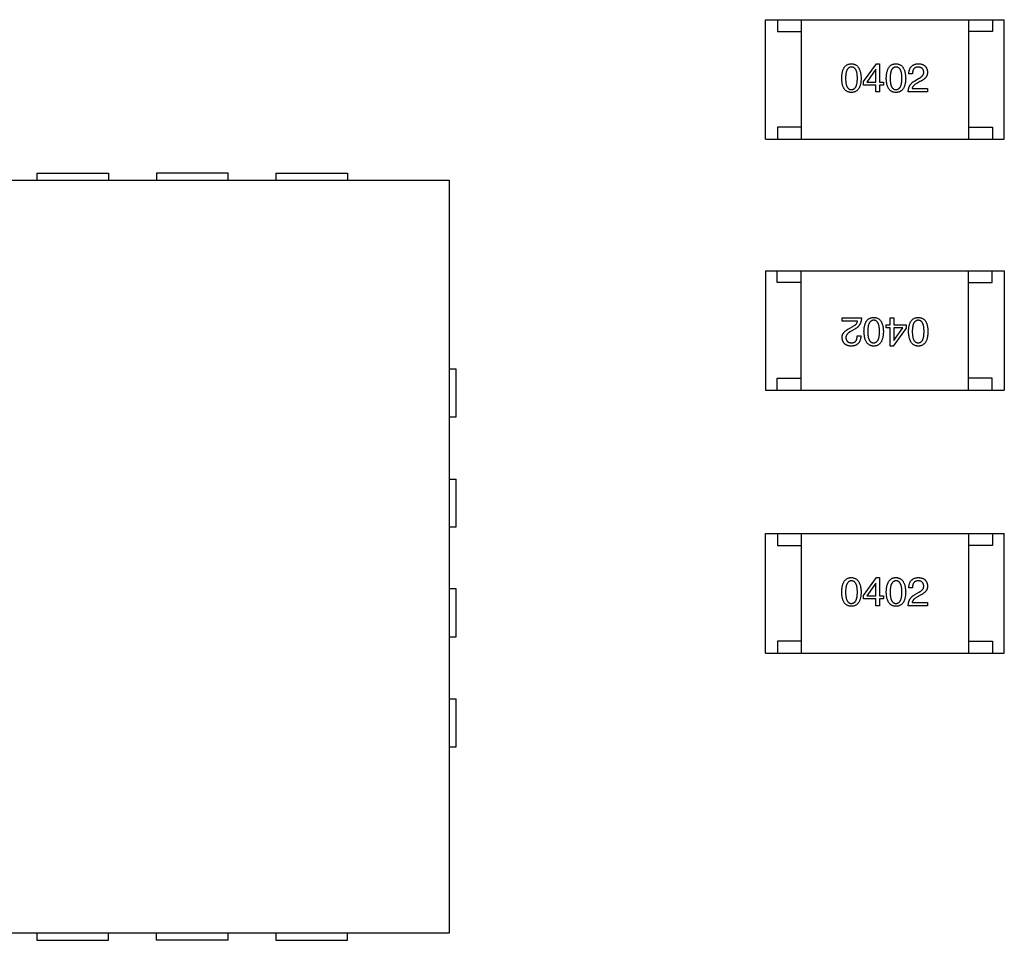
# Model space of a CAD drawing. Header units: inches. Extents: x -39 to 106, y -45 to 75.
# Tile 208 of 222: x 38.61 to 42.73, y 36.87 to 40.72. Entities that reach past the tile are written whole.
import ezdxf

# ---------------------------------------------------------------- set-up
doc = ezdxf.new("R2010")
doc.units = ezdxf.units.IN
doc.header["$LTSCALE"] = 1.21
doc.header["$MEASUREMENT"] = 0
doc.layers.get('0').update_dxf_attribs({"linetype": 'CONTINUOUS'})

msp = doc.modelspace()

# ---------------------------------------------------------------- linework, layer by layer
at = {"color": 7, "linetype": 'Continuous'}
for p, q in [((41.7282, 40.2185), (41.7282, 40.7185)), ((41.7282, 40.7185), (42.7282, 40.7185)), ((41.7782, 40.7185), (41.7782, 40.6685)), ((41.8782, 40.7185), (41.8782, 40.2185)), ((42.5782, 40.7185), (42.5782, 40.2185)), ((42.6782, 40.7185), (42.6782, 40.6685)), ((42.7282, 40.2185), (42.7282, 40.7185)), ((41.7782, 40.6685), (41.8782, 40.6685)), ((42.6782, 40.6685), (42.5782, 40.6685)), ((42.1389, 40.4595), (42.1927, 40.5342)), ((42.1927, 40.5342), (42.2051, 40.5342)), ((42.2051, 40.5342), (42.2051, 40.4575)), ((42.19, 40.5113), (42.1527, 40.4575)), ((42.1907, 40.5113), (42.19, 40.5113)), ((42.1907, 40.4575), (42.1907, 40.5113)), ((42.3438, 40.4916), (42.3287, 40.4916)), ((42.1389, 40.445), (42.1389, 40.4595)), ((42.1907, 40.445), (42.1389, 40.445)), ((42.1527, 40.4575), (42.1907, 40.4575)), ((42.1907, 40.4162), (42.1907, 40.445)), ((42.2051, 40.4575), (42.2228, 40.4575)), ((42.2051, 40.445), (42.2051, 40.4162)), ((42.2228, 40.445), (42.2051, 40.445)), ((42.2228, 40.4575), (42.2228, 40.445)), ((42.3536, 40.4627), (42.3693, 40.4719)), ((42.3746, 40.4595), (42.3621, 40.4522)), ((42.2051, 40.4162), (42.1907, 40.4162)), ((42.4067, 40.4162), (42.3261, 40.4162)), ((42.3425, 40.43), (42.4067, 40.43)), ((42.4067, 40.43), (42.4067, 40.4162)), ((41.7782, 40.2685), (41.7782, 40.2185)), ((41.8782, 40.2685), (41.7782, 40.2685)), ((42.5782, 40.2685), (42.6782, 40.2685)), ((42.6782, 40.2685), (42.6782, 40.2185)), ((41.7282, 40.2185), (42.7282, 40.2185)), ((38.6791, 40.0765), (38.6791, 40.0465)), ((38.6791, 40.0765), (38.9791, 40.0765)), ((38.9791, 40.0765), (38.9791, 40.0465)), ((39.1791, 40.0765), (39.1791, 40.0465)), ((39.4791, 40.0765), (39.1791, 40.0765)), ((39.4791, 40.0465), (39.4791, 40.0765)), ((39.6791, 40.0765), (39.6791, 40.0465)), ((39.6791, 40.0765), (39.9791, 40.0765)), ((39.9791, 40.0765), (39.9791, 40.0465)), ((36.2541, 40.0465), (40.4041, 40.0465)), ((40.4041, 40.0465), (40.4041, 36.8965)), ((41.728, 39.6684), (41.728, 39.1684)), ((41.728, 39.6684), (42.728, 39.6684)), ((41.778, 39.6184), (41.778, 39.6684)), ((41.878, 39.1684), (41.878, 39.6684)), ((42.578, 39.1684), (42.578, 39.6684)), ((42.678, 39.6184), (42.678, 39.6684)), ((42.728, 39.6684), (42.728, 39.1684)), ((41.878, 39.6184), (41.778, 39.6184)), ((42.578, 39.6184), (42.678, 39.6184)), ((42.0495, 39.457), (42.0495, 39.4707)), ((42.0495, 39.4707), (42.1302, 39.4707)), ((42.1138, 39.457), (42.0495, 39.457)), ((42.2511, 39.4419), (42.2511, 39.4707)), ((42.2511, 39.4707), (42.2656, 39.4707)), ((42.2656, 39.4707), (42.2656, 39.4419)), ((42.0817, 39.4274), (42.0941, 39.4347)), ((42.1026, 39.4242), (42.0869, 39.415)), ((42.2334, 39.4294), (42.2334, 39.4419)), ((42.2334, 39.4419), (42.2511, 39.4419)), ((42.2511, 39.4294), (42.2334, 39.4294)), ((42.2511, 39.3527), (42.2511, 39.4294)), ((42.3174, 39.4274), (42.2636, 39.3527)), ((42.2656, 39.4419), (42.3174, 39.4419)), ((42.2656, 39.4294), (42.2656, 39.3756)), ((42.3036, 39.4294), (42.2656, 39.4294)), ((42.2662, 39.3756), (42.3036, 39.4294)), ((42.3174, 39.4419), (42.3174, 39.4274)), ((42.1125, 39.3953), (42.1276, 39.3953)), ((42.2656, 39.3756), (42.2662, 39.3756)), ((42.2636, 39.3527), (42.2511, 39.3527)), ((40.4341, 39.2565), (40.4041, 39.2565)), ((40.4341, 39.0565), (40.4341, 39.2565)), ((41.778, 39.1684), (41.778, 39.2184)), ((41.778, 39.2184), (41.878, 39.2184)), ((42.678, 39.2184), (42.578, 39.2184)), ((42.678, 39.1684), (42.678, 39.2184)), ((41.728, 39.1684), (42.728, 39.1684)), ((40.4041, 39.0565), (40.4341, 39.0565)), ((40.4041, 38.7965), (40.4341, 38.7965)), ((40.4341, 38.5965), (40.4341, 38.7965)), ((40.4041, 38.5965), (40.4341, 38.5965)), ((41.7282, 38.5686), (42.7282, 38.5686)), ((41.7282, 38.0686), (41.7282, 38.5686)), ((41.7782, 38.5686), (41.7782, 38.5186)), ((41.8782, 38.5686), (41.8782, 38.0686)), ((42.5782, 38.5686), (42.5782, 38.0686)), ((42.6782, 38.5686), (42.6782, 38.5186)), ((42.7282, 38.0686), (42.7282, 38.5686)), ((41.7782, 38.5186), (41.8782, 38.5186)), ((42.6782, 38.5186), (42.5782, 38.5186)), ((42.1389, 38.3095), (42.1927, 38.3842)), ((42.1927, 38.3842), (42.2051, 38.3842)), ((42.2051, 38.3842), (42.2051, 38.3075)), ((40.4341, 38.3365), (40.4041, 38.3365)), ((40.4341, 38.1365), (40.4341, 38.3365)), ((42.19, 38.3613), (42.1527, 38.3075)), ((42.1907, 38.3613), (42.19, 38.3613)), ((42.1907, 38.3075), (42.1907, 38.3613)), ((42.3438, 38.3416), (42.3287, 38.3416)), ((42.1389, 38.2951), (42.1389, 38.3095)), ((42.1907, 38.2951), (42.1389, 38.2951)), ((42.1527, 38.3075), (42.1907, 38.3075)), ((42.1907, 38.2662), (42.1907, 38.2951)), ((42.2051, 38.3075), (42.2228, 38.3075)), ((42.2228, 38.2951), (42.2051, 38.2951)), ((42.2051, 38.2951), (42.2051, 38.2662)), ((42.2228, 38.3075), (42.2228, 38.2951)), ((42.3536, 38.3128), (42.3693, 38.322)), ((42.3746, 38.3095), (42.3621, 38.3023)), ((42.2051, 38.2662), (42.1907, 38.2662)), ((42.4067, 38.2662), (42.3261, 38.2662)), ((42.3425, 38.28), (42.4067, 38.28)), ((42.4067, 38.28), (42.4067, 38.2662)), ((40.4041, 38.1365), (40.4341, 38.1365)), ((41.8782, 38.1186), (41.7782, 38.1186)), ((41.7782, 38.1186), (41.7782, 38.0686)), ((42.5782, 38.1186), (42.6782, 38.1186)), ((42.6782, 38.1186), (42.6782, 38.0686)), ((41.7282, 38.0686), (42.7282, 38.0686)), ((40.4041, 37.8765), (40.4341, 37.8765)), ((40.4341, 37.6765), (40.4341, 37.8765)), ((40.4041, 37.6765), (40.4341, 37.6765)), ((40.4041, 36.8965), (36.2541, 36.8965)), ((38.6791, 36.8965), (38.6791, 36.8665)), ((38.9791, 36.8665), (38.9791, 36.8965)), ((39.1791, 36.8665), (39.1791, 36.8965)), ((39.4791, 36.8665), (39.4791, 36.8965)), ((39.6791, 36.8965), (39.6791, 36.8665)), ((39.9791, 36.8665), (39.9791, 36.8965)), ((38.6791, 36.8665), (38.9791, 36.8665)), ((39.4791, 36.8665), (39.1791, 36.8665)), ((39.6791, 36.8665), (39.9791, 36.8665))]:
    msp.add_line(p, q, dxfattribs=at)
for points, knots in [([(42.0476, 40.4732), (42.0477, 40.4757), (42.0478, 40.4804), (42.0484, 40.4872), (42.0493, 40.4936), (42.0505, 40.4996), (42.052, 40.505), (42.0538, 40.51), (42.0559, 40.5146), (42.0583, 40.5186), (42.061, 40.5222), (42.064, 40.5254), (42.0673, 40.528), (42.0709, 40.5303), (42.0748, 40.5319), (42.079, 40.5332), (42.0836, 40.534), (42.0867, 40.5341), (42.0882, 40.5342)], [0, 0, 0, 0, 0.088823, 0.172287, 0.250296, 0.323438, 0.392244, 0.456221, 0.516635, 0.573871, 0.628, 0.680335, 0.731489, 0.782557, 0.834044, 0.886738, 0.942089, 1, 1, 1, 1]), ([(42.0882, 40.5204), (42.0873, 40.5204), (42.0854, 40.5203), (42.0826, 40.5198), (42.08, 40.5189), (42.0776, 40.5176), (42.0754, 40.5159), (42.0734, 40.5138), (42.0716, 40.5114), (42.07, 40.5086), (42.0685, 40.5054), (42.0673, 40.5019), (42.0663, 40.498), (42.0654, 40.4938), (42.0648, 40.4892), (42.0643, 40.4842), (42.064, 40.4788), (42.064, 40.4751), (42.064, 40.4732)], [0, 0, 0, 0, 0.049764, 0.097007, 0.143217, 0.188577, 0.235116, 0.282997, 0.333719, 0.387776, 0.445989, 0.508679, 0.576563, 0.649481, 0.728235, 0.812722, 0.903548, 1, 1, 1, 1]), ([(42.0882, 40.5342), (42.0898, 40.5341), (42.0929, 40.5339), (42.0973, 40.5331), (42.1015, 40.5318), (42.1053, 40.53), (42.1089, 40.5278), (42.1122, 40.5251), (42.1152, 40.5219), (42.1179, 40.5183), (42.1203, 40.5142), (42.1224, 40.5097), (42.1242, 40.5047), (42.1257, 40.4993), (42.1269, 40.4934), (42.1279, 40.4871), (42.1286, 40.4803), (42.1288, 40.4756), (42.1289, 40.4732)], [0, 0, 0, 0, 0.057415, 0.112361, 0.16496, 0.216437, 0.267441, 0.318839, 0.371478, 0.426325, 0.483626, 0.544235, 0.608673, 0.677374, 0.750405, 0.828394, 0.911525, 1, 1, 1, 1]), ([(42.1132, 40.4732), (42.1131, 40.4751), (42.1131, 40.4788), (42.1128, 40.4842), (42.1123, 40.4892), (42.1117, 40.4938), (42.1108, 40.498), (42.1098, 40.5019), (42.1085, 40.5054), (42.107, 40.5086), (42.1054, 40.5114), (42.1035, 40.5138), (42.1014, 40.5159), (42.0992, 40.5176), (42.0967, 40.5189), (42.0941, 40.5198), (42.0912, 40.5203), (42.0893, 40.5204), (42.0882, 40.5204)], [0, 0, 0, 0, 0.095719, 0.185854, 0.269738, 0.347952, 0.420315, 0.487894, 0.550245, 0.608186, 0.662454, 0.713283, 0.761375, 0.808209, 0.854301, 0.901312, 0.949396, 1, 1, 1, 1]), ([(42.2341, 40.4732), (42.2342, 40.4757), (42.2344, 40.4804), (42.235, 40.4872), (42.2358, 40.4936), (42.2371, 40.4996), (42.2385, 40.505), (42.2404, 40.51), (42.2424, 40.5146), (42.2448, 40.5186), (42.2475, 40.5222), (42.2505, 40.5254), (42.2538, 40.528), (42.2574, 40.5303), (42.2614, 40.5319), (42.2656, 40.5332), (42.2701, 40.534), (42.2732, 40.5341), (42.2748, 40.5342)], [0, 0, 0, 0, 0.088823, 0.172287, 0.250296, 0.323438, 0.392244, 0.456221, 0.516635, 0.573871, 0.628, 0.680335, 0.731489, 0.782557, 0.834044, 0.886738, 0.942089, 1, 1, 1, 1]), ([(42.2748, 40.5204), (42.2738, 40.5204), (42.2719, 40.5203), (42.2691, 40.5198), (42.2665, 40.5189), (42.2641, 40.5176), (42.2619, 40.5159), (42.2599, 40.5138), (42.2581, 40.5114), (42.2565, 40.5086), (42.2551, 40.5054), (42.2538, 40.5019), (42.2528, 40.498), (42.2519, 40.4938), (42.2513, 40.4892), (42.2509, 40.4842), (42.2506, 40.4788), (42.2505, 40.4751), (42.2505, 40.4732)], [0, 0, 0, 0, 0.049764, 0.097007, 0.143217, 0.188577, 0.235116, 0.282997, 0.333719, 0.387776, 0.445989, 0.508679, 0.576563, 0.649481, 0.728235, 0.812722, 0.903548, 1, 1, 1, 1]), ([(42.2748, 40.5342), (42.2763, 40.5341), (42.2794, 40.5339), (42.2838, 40.5331), (42.288, 40.5318), (42.2919, 40.53), (42.2954, 40.5278), (42.2987, 40.5251), (42.3017, 40.5219), (42.3044, 40.5183), (42.3068, 40.5142), (42.3089, 40.5097), (42.3107, 40.5047), (42.3122, 40.4993), (42.3135, 40.4934), (42.3144, 40.4871), (42.3151, 40.4803), (42.3153, 40.4756), (42.3154, 40.4732)], [0, 0, 0, 0, 0.057415, 0.112361, 0.16496, 0.216437, 0.267441, 0.318839, 0.371478, 0.426325, 0.483626, 0.544235, 0.608673, 0.677374, 0.750405, 0.828394, 0.911525, 1, 1, 1, 1]), ([(42.2997, 40.4732), (42.2997, 40.4751), (42.2996, 40.4788), (42.2993, 40.4842), (42.2989, 40.4892), (42.2982, 40.4938), (42.2973, 40.498), (42.2963, 40.5019), (42.295, 40.5054), (42.2936, 40.5086), (42.2919, 40.5114), (42.29, 40.5138), (42.288, 40.5159), (42.2857, 40.5176), (42.2833, 40.5189), (42.2806, 40.5198), (42.2777, 40.5203), (42.2758, 40.5204), (42.2748, 40.5204)], [0, 0, 0, 0, 0.095719, 0.185854, 0.269738, 0.347952, 0.420315, 0.487894, 0.550245, 0.608186, 0.662454, 0.713283, 0.761375, 0.808209, 0.854301, 0.901312, 0.949396, 1, 1, 1, 1]), ([(42.3287, 40.4916), (42.3287, 40.4933), (42.3289, 40.4965), (42.3294, 40.5012), (42.3302, 40.5056), (42.3314, 40.5097), (42.3329, 40.5135), (42.3346, 40.517), (42.3367, 40.5201), (42.3391, 40.5229), (42.3418, 40.5255), (42.3449, 40.5277), (42.3482, 40.5296), (42.3518, 40.5311), (42.3558, 40.5324), (42.36, 40.5333), (42.3646, 40.534), (42.3677, 40.5341), (42.3693, 40.5342)], [0, 0, 0, 0, 0.074935, 0.145873, 0.212498, 0.27598, 0.33603, 0.394042, 0.450372, 0.505546, 0.560812, 0.616481, 0.673265, 0.732328, 0.7938, 0.858943, 0.92718, 1, 1, 1, 1]), ([(42.3674, 40.5204), (42.3664, 40.5204), (42.3646, 40.5204), (42.362, 40.52), (42.3596, 40.5195), (42.3573, 40.5187), (42.3552, 40.5177), (42.3533, 40.5164), (42.3515, 40.515), (42.35, 40.5132), (42.3485, 40.5113), (42.3473, 40.5092), (42.3463, 40.5068), (42.3454, 40.5042), (42.3447, 40.5013), (42.3442, 40.4983), (42.3439, 40.495), (42.3438, 40.4928), (42.3438, 40.4916)], [0, 0, 0, 0, 0.065945, 0.127767, 0.186553, 0.242898, 0.297728, 0.351599, 0.404854, 0.459191, 0.515338, 0.573322, 0.634405, 0.698538, 0.767039, 0.84022, 0.917406, 1, 1, 1, 1]), ([(42.391, 40.4995), (42.3909, 40.5003), (42.3908, 40.5019), (42.3904, 40.5042), (42.3898, 40.5064), (42.3891, 40.5084), (42.3882, 40.5102), (42.3871, 40.512), (42.3858, 40.5135), (42.3845, 40.5149), (42.3829, 40.5161), (42.3811, 40.5172), (42.3792, 40.5181), (42.3772, 40.5189), (42.375, 40.5195), (42.3726, 40.52), (42.37, 40.5203), (42.3683, 40.5204), (42.3674, 40.5204)], [0, 0, 0, 0, 0.069456, 0.136175, 0.198596, 0.258993, 0.316838, 0.37342, 0.428889, 0.48454, 0.540119, 0.597644, 0.65702, 0.718534, 0.783117, 0.851564, 0.923888, 1, 1, 1, 1]), ([(42.3693, 40.5342), (42.3708, 40.5341), (42.3736, 40.5339), (42.3776, 40.5333), (42.3814, 40.5324), (42.3849, 40.5314), (42.3882, 40.53), (42.3912, 40.5284), (42.3939, 40.5265), (42.3964, 40.5244), (42.3987, 40.5221), (42.4006, 40.5195), (42.4023, 40.5166), (42.4037, 40.5135), (42.4049, 40.5102), (42.4058, 40.5066), (42.4064, 40.5028), (42.4066, 40.5002), (42.4067, 40.4988)], [0, 0, 0, 0, 0.074847, 0.14558, 0.212628, 0.276599, 0.337792, 0.396608, 0.453638, 0.509854, 0.565589, 0.621545, 0.678777, 0.737222, 0.798388, 0.862259, 0.929312, 1, 1, 1, 1]), ([(42.0882, 40.4142), (42.0867, 40.4143), (42.0836, 40.4144), (42.079, 40.4152), (42.0748, 40.4164), (42.0709, 40.4181), (42.0673, 40.4202), (42.064, 40.4228), (42.061, 40.4258), (42.0583, 40.4293), (42.0559, 40.4332), (42.0538, 40.4376), (42.052, 40.4425), (42.0505, 40.4478), (42.0493, 40.4535), (42.0484, 40.4597), (42.0478, 40.4663), (42.0477, 40.4709), (42.0476, 40.4732)], [0, 0, 0, 0, 0.059135, 0.115606, 0.169241, 0.221578, 0.273261, 0.324749, 0.377329, 0.431642, 0.488541, 0.548597, 0.612232, 0.680174, 0.752504, 0.829777, 0.912307, 1, 1, 1, 1]), ([(42.064, 40.4732), (42.064, 40.4713), (42.064, 40.4676), (42.0643, 40.4623), (42.0648, 40.4573), (42.0654, 40.4527), (42.0663, 40.4484), (42.0673, 40.4445), (42.0685, 40.441), (42.07, 40.4379), (42.0716, 40.4351), (42.0734, 40.4326), (42.0754, 40.4306), (42.0776, 40.4289), (42.08, 40.4276), (42.0826, 40.4267), (42.0854, 40.4261), (42.0873, 40.4261), (42.0882, 40.426)], [0, 0, 0, 0, 0.096457, 0.187288, 0.27178, 0.350132, 0.423455, 0.491343, 0.554037, 0.612253, 0.666313, 0.717038, 0.764921, 0.811214, 0.856775, 0.902988, 0.950234, 1, 1, 1, 1]), ([(42.0882, 40.426), (42.0893, 40.4261), (42.0912, 40.4262), (42.0941, 40.4268), (42.0967, 40.4278), (42.0992, 40.4292), (42.1015, 40.4309), (42.1035, 40.433), (42.1054, 40.4354), (42.107, 40.4382), (42.1085, 40.4413), (42.1097, 40.4448), (42.1108, 40.4487), (42.1117, 40.4529), (42.1123, 40.4575), (42.1128, 40.4624), (42.1131, 40.4677), (42.1131, 40.4714), (42.1132, 40.4732)], [0, 0, 0, 0, 0.050879, 0.099377, 0.146973, 0.193618, 0.240619, 0.289461, 0.34047, 0.395283, 0.453059, 0.515633, 0.582666, 0.655287, 0.732971, 0.815933, 0.905166, 1, 1, 1, 1]), ([(42.1289, 40.4732), (42.1288, 40.4709), (42.1287, 40.4663), (42.128, 40.4597), (42.1272, 40.4535), (42.126, 40.4478), (42.1245, 40.4425), (42.1227, 40.4376), (42.1206, 40.4332), (42.1182, 40.4293), (42.1155, 40.4258), (42.1125, 40.4228), (42.1092, 40.4202), (42.1056, 40.4181), (42.1016, 40.4164), (42.0974, 40.4152), (42.0929, 40.4144), (42.0898, 40.4143), (42.0882, 40.4142)], [0, 0, 0, 0, 0.08769, 0.170218, 0.24749, 0.319818, 0.387758, 0.451391, 0.511445, 0.568185, 0.622681, 0.67526, 0.726746, 0.778428, 0.830764, 0.884397, 0.940866, 1, 1, 1, 1]), ([(42.2748, 40.4142), (42.2732, 40.4143), (42.2701, 40.4144), (42.2656, 40.4152), (42.2614, 40.4164), (42.2575, 40.4181), (42.2538, 40.4202), (42.2505, 40.4228), (42.2475, 40.4258), (42.2448, 40.4293), (42.2424, 40.4332), (42.2404, 40.4376), (42.2386, 40.4425), (42.2371, 40.4478), (42.2358, 40.4535), (42.235, 40.4597), (42.2344, 40.4663), (42.2342, 40.4709), (42.2341, 40.4732)], [0, 0, 0, 0, 0.059135, 0.115606, 0.169241, 0.221578, 0.273261, 0.324749, 0.377329, 0.431642, 0.488541, 0.548597, 0.612232, 0.680174, 0.752504, 0.829777, 0.912307, 1, 1, 1, 1]), ([(42.2505, 40.4732), (42.2505, 40.4713), (42.2506, 40.4676), (42.2509, 40.4623), (42.2513, 40.4573), (42.2519, 40.4527), (42.2528, 40.4484), (42.2538, 40.4445), (42.2551, 40.441), (42.2565, 40.4379), (42.2581, 40.4351), (42.2599, 40.4326), (42.2619, 40.4306), (42.2641, 40.4289), (42.2665, 40.4276), (42.2691, 40.4267), (42.2719, 40.4261), (42.2738, 40.4261), (42.2748, 40.426)], [0, 0, 0, 0, 0.096457, 0.187288, 0.27178, 0.350132, 0.423455, 0.491343, 0.554037, 0.612253, 0.666313, 0.717038, 0.764921, 0.811214, 0.856775, 0.902988, 0.950234, 1, 1, 1, 1]), ([(42.2748, 40.426), (42.2758, 40.4261), (42.2777, 40.4262), (42.2806, 40.4268), (42.2833, 40.4278), (42.2857, 40.4292), (42.288, 40.4309), (42.29, 40.433), (42.2919, 40.4354), (42.2935, 40.4382), (42.295, 40.4413), (42.2963, 40.4448), (42.2973, 40.4487), (42.2982, 40.4529), (42.2989, 40.4575), (42.2993, 40.4624), (42.2996, 40.4677), (42.2997, 40.4714), (42.2997, 40.4732)], [0, 0, 0, 0, 0.050879, 0.099377, 0.146973, 0.193618, 0.240619, 0.289461, 0.34047, 0.395283, 0.453059, 0.515633, 0.582666, 0.655287, 0.732971, 0.815933, 0.905166, 1, 1, 1, 1]), ([(42.3154, 40.4732), (42.3153, 40.4709), (42.3152, 40.4663), (42.3146, 40.4597), (42.3137, 40.4535), (42.3125, 40.4478), (42.311, 40.4425), (42.3092, 40.4376), (42.3071, 40.4332), (42.3047, 40.4293), (42.302, 40.4258), (42.299, 40.4228), (42.2957, 40.4202), (42.2921, 40.4181), (42.2882, 40.4164), (42.284, 40.4152), (42.2795, 40.4144), (42.2764, 40.4143), (42.2748, 40.4142)], [0, 0, 0, 0, 0.08769, 0.170218, 0.24749, 0.319818, 0.387758, 0.451391, 0.511445, 0.568185, 0.622681, 0.67526, 0.726746, 0.778428, 0.830764, 0.884397, 0.940866, 1, 1, 1, 1]), ([(42.3693, 40.4719), (42.3703, 40.4724), (42.3721, 40.4734), (42.3747, 40.4749), (42.3771, 40.4764), (42.3793, 40.478), (42.3813, 40.4796), (42.3831, 40.4813), (42.3848, 40.4829), (42.3862, 40.4847), (42.3875, 40.4864), (42.3886, 40.4882), (42.3894, 40.49), (42.3902, 40.4918), (42.3906, 40.4937), (42.391, 40.4956), (42.3911, 40.4975), (42.391, 40.4988), (42.391, 40.4995)], [0, 0, 0, 0, 0.084365, 0.165386, 0.24176, 0.314729, 0.38433, 0.449952, 0.513164, 0.5734, 0.630824, 0.68644, 0.740136, 0.792605, 0.844515, 0.896112, 0.947763, 1, 1, 1, 1]), ([(42.4067, 40.4988), (42.4067, 40.4978), (42.4068, 40.4958), (42.4065, 40.4929), (42.406, 40.49), (42.4053, 40.4872), (42.4042, 40.4845), (42.4028, 40.4819), (42.4012, 40.4793), (42.3993, 40.4768), (42.3972, 40.4744), (42.3948, 40.472), (42.3921, 40.4697), (42.3891, 40.4675), (42.3859, 40.4654), (42.3824, 40.4633), (42.3786, 40.4613), (42.3759, 40.4601), (42.3746, 40.4595)], [0, 0, 0, 0, 0.055083, 0.109453, 0.162685, 0.21614, 0.26961, 0.324284, 0.380202, 0.437433, 0.497084, 0.559152, 0.624288, 0.692446, 0.763862, 0.838743, 0.917269, 1, 1, 1, 1]), ([(42.3261, 40.4162), (42.3261, 40.4175), (42.3262, 40.4201), (42.3266, 40.4239), (42.3272, 40.4276), (42.328, 40.4311), (42.329, 40.4345), (42.3302, 40.4378), (42.3316, 40.4409), (42.3332, 40.4439), (42.3351, 40.4468), (42.3371, 40.4495), (42.3393, 40.452), (42.3418, 40.4545), (42.3444, 40.4568), (42.3473, 40.4589), (42.3504, 40.4609), (42.3525, 40.4621), (42.3536, 40.4627)], [0, 0, 0, 0, 0.069512, 0.136307, 0.201431, 0.265186, 0.327322, 0.388242, 0.448098, 0.507757, 0.566952, 0.626243, 0.686026, 0.745963, 0.807549, 0.869906, 0.934172, 1, 1, 1, 1]), ([(42.3621, 40.4522), (42.3607, 40.4514), (42.358, 40.4499), (42.3543, 40.4473), (42.3511, 40.4446), (42.3484, 40.4419), (42.3461, 40.439), (42.3444, 40.4361), (42.3431, 40.4331), (42.3427, 40.431), (42.3425, 40.43)], [0, 0, 0, 0, 0.158292, 0.304606, 0.440272, 0.565336, 0.681745, 0.791834, 0.896966, 1, 1, 1, 1]), ([(42.0941, 39.4347), (42.0955, 39.4355), (42.0982, 39.437), (42.1019, 39.4396), (42.1052, 39.4423), (42.1079, 39.445), (42.1101, 39.4479), (42.1119, 39.4508), (42.1132, 39.4538), (42.1136, 39.4559), (42.1138, 39.457)], [0, 0, 0, 0, 0.158292, 0.304606, 0.440272, 0.565336, 0.681745, 0.791834, 0.896966, 1, 1, 1, 1]), ([(42.1302, 39.4707), (42.1301, 39.4694), (42.13, 39.4668), (42.1296, 39.463), (42.1291, 39.4593), (42.1283, 39.4558), (42.1273, 39.4524), (42.126, 39.4491), (42.1246, 39.446), (42.123, 39.443), (42.1212, 39.4401), (42.1191, 39.4374), (42.1169, 39.4349), (42.1144, 39.4325), (42.1118, 39.4301), (42.1089, 39.428), (42.1059, 39.426), (42.1037, 39.4248), (42.1026, 39.4242)], [0, 0, 0, 0, 0.069512, 0.136307, 0.201431, 0.265186, 0.327322, 0.388242, 0.448098, 0.507757, 0.566952, 0.626243, 0.686026, 0.745963, 0.807549, 0.869906, 0.934172, 1, 1, 1, 1]), ([(42.1408, 39.4137), (42.1409, 39.416), (42.1411, 39.4206), (42.1417, 39.4272), (42.1425, 39.4334), (42.1438, 39.4392), (42.1453, 39.4444), (42.1471, 39.4493), (42.1491, 39.4537), (42.1515, 39.4576), (42.1542, 39.4611), (42.1572, 39.4641), (42.1605, 39.4667), (42.1642, 39.4689), (42.1681, 39.4705), (42.1723, 39.4717), (42.1768, 39.4725), (42.1799, 39.4726), (42.1815, 39.4727)], [0, 0, 0, 0, 0.08769, 0.170218, 0.24749, 0.319818, 0.387758, 0.451391, 0.511445, 0.568185, 0.622681, 0.67526, 0.726746, 0.778428, 0.830764, 0.884397, 0.940866, 1, 1, 1, 1]), ([(42.1815, 39.4609), (42.1805, 39.4608), (42.1785, 39.4607), (42.1756, 39.4601), (42.173, 39.4591), (42.1705, 39.4577), (42.1683, 39.456), (42.1662, 39.4539), (42.1644, 39.4515), (42.1627, 39.4487), (42.1612, 39.4456), (42.16, 39.4421), (42.1589, 39.4382), (42.1581, 39.434), (42.1574, 39.4294), (42.1569, 39.4245), (42.1566, 39.4192), (42.1566, 39.4156), (42.1566, 39.4137)], [0, 0, 0, 0, 0.050879, 0.099377, 0.146973, 0.193618, 0.240619, 0.289461, 0.34047, 0.395283, 0.453059, 0.515633, 0.582666, 0.655287, 0.732971, 0.815933, 0.905166, 1, 1, 1, 1]), ([(42.1815, 39.4727), (42.1831, 39.4726), (42.1862, 39.4725), (42.1907, 39.4717), (42.1949, 39.4705), (42.1988, 39.4689), (42.2024, 39.4667), (42.2057, 39.4641), (42.2087, 39.4611), (42.2114, 39.4576), (42.2138, 39.4537), (42.2159, 39.4493), (42.2177, 39.4444), (42.2192, 39.4392), (42.2204, 39.4334), (42.2213, 39.4272), (42.2219, 39.4206), (42.222, 39.416), (42.2221, 39.4137)], [0, 0, 0, 0, 0.059135, 0.115606, 0.169241, 0.221578, 0.273261, 0.324749, 0.377329, 0.431642, 0.488541, 0.548597, 0.612232, 0.680174, 0.752504, 0.829777, 0.912307, 1, 1, 1, 1]), ([(42.2057, 39.4137), (42.2057, 39.4156), (42.2057, 39.4193), (42.2054, 39.4246), (42.2049, 39.4296), (42.2043, 39.4342), (42.2034, 39.4385), (42.2024, 39.4424), (42.2012, 39.4459), (42.1997, 39.449), (42.1981, 39.4518), (42.1964, 39.4543), (42.1943, 39.4563), (42.1921, 39.458), (42.1898, 39.4593), (42.1872, 39.4602), (42.1844, 39.4608), (42.1825, 39.4609), (42.1815, 39.4609)], [0, 0, 0, 0, 0.096457, 0.187288, 0.27178, 0.350132, 0.423455, 0.491343, 0.554037, 0.612253, 0.666313, 0.717038, 0.764921, 0.811214, 0.856775, 0.902988, 0.950234, 1, 1, 1, 1]), ([(42.3273, 39.4137), (42.3274, 39.416), (42.3276, 39.4206), (42.3282, 39.4272), (42.3291, 39.4334), (42.3303, 39.4392), (42.3318, 39.4444), (42.3336, 39.4493), (42.3357, 39.4537), (42.338, 39.4576), (42.3407, 39.4611), (42.3437, 39.4641), (42.3471, 39.4667), (42.3507, 39.4689), (42.3546, 39.4705), (42.3588, 39.4717), (42.3633, 39.4725), (42.3664, 39.4726), (42.368, 39.4727)], [0, 0, 0, 0, 0.08769, 0.170218, 0.24749, 0.319818, 0.387758, 0.451391, 0.511445, 0.568185, 0.622681, 0.67526, 0.726746, 0.778428, 0.830764, 0.884397, 0.940866, 1, 1, 1, 1]), ([(42.368, 39.4609), (42.367, 39.4608), (42.365, 39.4607), (42.3622, 39.4601), (42.3595, 39.4591), (42.357, 39.4577), (42.3548, 39.456), (42.3527, 39.4539), (42.3509, 39.4515), (42.3492, 39.4487), (42.3477, 39.4456), (42.3465, 39.4421), (42.3454, 39.4382), (42.3446, 39.434), (42.3439, 39.4294), (42.3434, 39.4245), (42.3431, 39.4192), (42.3431, 39.4156), (42.3431, 39.4137)], [0, 0, 0, 0, 0.050879, 0.099377, 0.146973, 0.193618, 0.240619, 0.289461, 0.34047, 0.395283, 0.453059, 0.515633, 0.582666, 0.655287, 0.732971, 0.815933, 0.905166, 1, 1, 1, 1]), ([(42.368, 39.4727), (42.3696, 39.4726), (42.3727, 39.4725), (42.3772, 39.4717), (42.3814, 39.4705), (42.3853, 39.4689), (42.3889, 39.4667), (42.3922, 39.4641), (42.3952, 39.4611), (42.3979, 39.4576), (42.4003, 39.4537), (42.4024, 39.4493), (42.4042, 39.4444), (42.4057, 39.4392), (42.4069, 39.4334), (42.4078, 39.4272), (42.4084, 39.4206), (42.4086, 39.416), (42.4086, 39.4137)], [0, 0, 0, 0, 0.059135, 0.115606, 0.169241, 0.221578, 0.273261, 0.324749, 0.377329, 0.431642, 0.488541, 0.548597, 0.612232, 0.680174, 0.752504, 0.829777, 0.912307, 1, 1, 1, 1]), ([(42.3923, 39.4137), (42.3922, 39.4156), (42.3922, 39.4193), (42.3919, 39.4246), (42.3915, 39.4296), (42.3908, 39.4342), (42.3899, 39.4385), (42.3889, 39.4424), (42.3877, 39.4459), (42.3863, 39.449), (42.3847, 39.4518), (42.3829, 39.4543), (42.3809, 39.4563), (42.3787, 39.458), (42.3763, 39.4593), (42.3737, 39.4602), (42.3709, 39.4608), (42.369, 39.4609), (42.368, 39.4609)], [0, 0, 0, 0, 0.096457, 0.187288, 0.27178, 0.350132, 0.423455, 0.491343, 0.554037, 0.612253, 0.666313, 0.717038, 0.764921, 0.811214, 0.856775, 0.902988, 0.950234, 1, 1, 1, 1]), ([(42.0495, 39.3881), (42.0495, 39.3891), (42.0494, 39.3911), (42.0497, 39.394), (42.0502, 39.3969), (42.051, 39.3997), (42.0521, 39.4024), (42.0534, 39.405), (42.055, 39.4076), (42.0569, 39.4101), (42.059, 39.4125), (42.0615, 39.4149), (42.0642, 39.4172), (42.0671, 39.4194), (42.0704, 39.4215), (42.0739, 39.4236), (42.0776, 39.4256), (42.0803, 39.4268), (42.0817, 39.4274)], [0, 0, 0, 0, 0.055083, 0.109453, 0.162685, 0.21614, 0.26961, 0.324284, 0.380202, 0.437433, 0.497084, 0.559152, 0.624288, 0.692446, 0.763862, 0.838743, 0.917269, 1, 1, 1, 1]), ([(42.0869, 39.415), (42.086, 39.4145), (42.0842, 39.4135), (42.0816, 39.412), (42.0792, 39.4105), (42.077, 39.4089), (42.075, 39.4073), (42.0731, 39.4056), (42.0714, 39.404), (42.07, 39.4022), (42.0687, 39.4005), (42.0677, 39.3987), (42.0668, 39.3969), (42.0661, 39.3951), (42.0656, 39.3932), (42.0653, 39.3913), (42.0651, 39.3894), (42.0652, 39.3881), (42.0653, 39.3874)], [0, 0, 0, 0, 0.084365, 0.165386, 0.24176, 0.314729, 0.38433, 0.449952, 0.513164, 0.5734, 0.630824, 0.68644, 0.740136, 0.792605, 0.844515, 0.896112, 0.947763, 1, 1, 1, 1]), ([(42.1815, 39.3527), (42.1799, 39.3528), (42.1768, 39.353), (42.1724, 39.3538), (42.1683, 39.3552), (42.1644, 39.3569), (42.1608, 39.3591), (42.1575, 39.3618), (42.1546, 39.365), (42.1519, 39.3686), (42.1494, 39.3727), (42.1473, 39.3772), (42.1455, 39.3822), (42.144, 39.3876), (42.1428, 39.3935), (42.1418, 39.3998), (42.1411, 39.4066), (42.1409, 39.4113), (42.1408, 39.4137)], [0, 0, 0, 0, 0.057415, 0.112361, 0.16496, 0.216437, 0.267441, 0.318839, 0.371478, 0.426325, 0.483626, 0.544235, 0.608673, 0.677374, 0.750405, 0.828394, 0.911525, 1, 1, 1, 1]), ([(42.1566, 39.4137), (42.1566, 39.4118), (42.1566, 39.4081), (42.1569, 39.4027), (42.1574, 39.3977), (42.158, 39.3931), (42.1589, 39.3889), (42.16, 39.385), (42.1612, 39.3815), (42.1627, 39.3783), (42.1644, 39.3755), (42.1662, 39.3731), (42.1683, 39.371), (42.1705, 39.3693), (42.173, 39.368), (42.1756, 39.3671), (42.1785, 39.3666), (42.1805, 39.3665), (42.1815, 39.3665)], [0, 0, 0, 0, 0.095719, 0.185854, 0.269738, 0.347952, 0.420315, 0.487894, 0.550245, 0.608186, 0.662454, 0.713283, 0.761375, 0.808209, 0.854301, 0.901312, 0.949396, 1, 1, 1, 1]), ([(42.1815, 39.3665), (42.1825, 39.3665), (42.1844, 39.3666), (42.1872, 39.3671), (42.1897, 39.368), (42.1921, 39.3694), (42.1943, 39.371), (42.1964, 39.3731), (42.1981, 39.3755), (42.1997, 39.3783), (42.2012, 39.3815), (42.2024, 39.385), (42.2034, 39.3889), (42.2043, 39.3931), (42.2049, 39.3977), (42.2054, 39.4027), (42.2057, 39.4081), (42.2057, 39.4118), (42.2057, 39.4137)], [0, 0, 0, 0, 0.049764, 0.097007, 0.143217, 0.188577, 0.235116, 0.282997, 0.333719, 0.387776, 0.445989, 0.508679, 0.576563, 0.649481, 0.728235, 0.812722, 0.903548, 1, 1, 1, 1]), ([(42.2221, 39.4137), (42.222, 39.4112), (42.2219, 39.4065), (42.2213, 39.3997), (42.2204, 39.3933), (42.2192, 39.3874), (42.2177, 39.3819), (42.2159, 39.3769), (42.2138, 39.3724), (42.2114, 39.3683), (42.2087, 39.3647), (42.2057, 39.3615), (42.2024, 39.3589), (42.1988, 39.3567), (42.1949, 39.355), (42.1907, 39.3537), (42.1862, 39.3529), (42.1831, 39.3528), (42.1815, 39.3527)], [0, 0, 0, 0, 0.088823, 0.172287, 0.250296, 0.323438, 0.392244, 0.456221, 0.516635, 0.573871, 0.628, 0.680335, 0.731489, 0.782557, 0.834044, 0.886738, 0.942089, 1, 1, 1, 1]), ([(42.368, 39.3527), (42.3664, 39.3528), (42.3634, 39.353), (42.3589, 39.3538), (42.3548, 39.3552), (42.3509, 39.3569), (42.3473, 39.3591), (42.3441, 39.3618), (42.3411, 39.365), (42.3384, 39.3686), (42.336, 39.3727), (42.3339, 39.3772), (42.332, 39.3822), (42.3305, 39.3876), (42.3293, 39.3935), (42.3283, 39.3998), (42.3276, 39.4066), (42.3274, 39.4113), (42.3273, 39.4137)], [0, 0, 0, 0, 0.057415, 0.112361, 0.16496, 0.216437, 0.267441, 0.318839, 0.371478, 0.426325, 0.483626, 0.544235, 0.608673, 0.677374, 0.750405, 0.828394, 0.911525, 1, 1, 1, 1]), ([(42.3431, 39.4137), (42.3431, 39.4118), (42.3431, 39.4081), (42.3434, 39.4027), (42.3439, 39.3977), (42.3446, 39.3931), (42.3454, 39.3889), (42.3465, 39.385), (42.3478, 39.3815), (42.3492, 39.3783), (42.3509, 39.3755), (42.3527, 39.3731), (42.3548, 39.371), (42.357, 39.3693), (42.3595, 39.368), (42.3622, 39.3671), (42.365, 39.3666), (42.367, 39.3665), (42.368, 39.3665)], [0, 0, 0, 0, 0.095719, 0.185854, 0.269738, 0.347952, 0.420315, 0.487894, 0.550245, 0.608186, 0.662454, 0.713283, 0.761375, 0.808209, 0.854301, 0.901312, 0.949396, 1, 1, 1, 1]), ([(42.368, 39.3665), (42.369, 39.3665), (42.3709, 39.3666), (42.3737, 39.3671), (42.3763, 39.368), (42.3787, 39.3694), (42.3809, 39.371), (42.3829, 39.3731), (42.3847, 39.3755), (42.3863, 39.3783), (42.3877, 39.3815), (42.3889, 39.385), (42.3899, 39.3889), (42.3908, 39.3931), (42.3915, 39.3977), (42.3919, 39.4027), (42.3922, 39.4081), (42.3922, 39.4118), (42.3923, 39.4137)], [0, 0, 0, 0, 0.049764, 0.097007, 0.143217, 0.188577, 0.235116, 0.282997, 0.333719, 0.387776, 0.445989, 0.508679, 0.576563, 0.649481, 0.728235, 0.812722, 0.903548, 1, 1, 1, 1]), ([(42.4086, 39.4137), (42.4086, 39.4112), (42.4084, 39.4065), (42.4078, 39.3997), (42.4069, 39.3933), (42.4057, 39.3874), (42.4042, 39.3819), (42.4024, 39.3769), (42.4003, 39.3724), (42.3979, 39.3683), (42.3952, 39.3647), (42.3922, 39.3615), (42.3889, 39.3589), (42.3853, 39.3567), (42.3814, 39.355), (42.3772, 39.3537), (42.3727, 39.3529), (42.3696, 39.3528), (42.368, 39.3527)], [0, 0, 0, 0, 0.088823, 0.172287, 0.250296, 0.323438, 0.392244, 0.456221, 0.516635, 0.573871, 0.628, 0.680335, 0.731489, 0.782557, 0.834044, 0.886738, 0.942089, 1, 1, 1, 1]), ([(42.0869, 39.3527), (42.0855, 39.3528), (42.0827, 39.353), (42.0786, 39.3536), (42.0749, 39.3545), (42.0713, 39.3556), (42.068, 39.3569), (42.065, 39.3585), (42.0623, 39.3604), (42.0598, 39.3625), (42.0576, 39.3648), (42.0556, 39.3674), (42.054, 39.3703), (42.0525, 39.3734), (42.0514, 39.3767), (42.0505, 39.3803), (42.0498, 39.3841), (42.0496, 39.3867), (42.0495, 39.3881)], [0, 0, 0, 0, 0.074847, 0.14558, 0.212628, 0.276599, 0.337792, 0.396608, 0.453638, 0.509854, 0.565589, 0.621545, 0.678777, 0.737222, 0.798388, 0.862259, 0.929312, 1, 1, 1, 1]), ([(42.0653, 39.3874), (42.0653, 39.3866), (42.0655, 39.385), (42.0659, 39.3827), (42.0665, 39.3805), (42.0672, 39.3785), (42.0681, 39.3767), (42.0692, 39.3749), (42.0704, 39.3734), (42.0718, 39.372), (42.0734, 39.3708), (42.0751, 39.3697), (42.077, 39.3688), (42.0791, 39.368), (42.0813, 39.3674), (42.0837, 39.3669), (42.0862, 39.3666), (42.088, 39.3665), (42.0889, 39.3665)], [0, 0, 0, 0, 0.069456, 0.136175, 0.198596, 0.258993, 0.316838, 0.37342, 0.428889, 0.48454, 0.540119, 0.597644, 0.65702, 0.718534, 0.783117, 0.851564, 0.923888, 1, 1, 1, 1]), ([(42.1276, 39.3953), (42.1275, 39.3936), (42.1274, 39.3904), (42.1269, 39.3857), (42.126, 39.3813), (42.1248, 39.3772), (42.1234, 39.3734), (42.1216, 39.37), (42.1195, 39.3668), (42.1171, 39.364), (42.1144, 39.3614), (42.1114, 39.3592), (42.108, 39.3573), (42.1044, 39.3558), (42.1005, 39.3545), (42.0962, 39.3536), (42.0917, 39.3529), (42.0885, 39.3528), (42.0869, 39.3527)], [0, 0, 0, 0, 0.074935, 0.145873, 0.212498, 0.27598, 0.33603, 0.394042, 0.450372, 0.505546, 0.560812, 0.616481, 0.673265, 0.732328, 0.7938, 0.858943, 0.92718, 1, 1, 1, 1]), ([(42.0889, 39.3665), (42.0898, 39.3665), (42.0916, 39.3665), (42.0942, 39.3669), (42.0967, 39.3674), (42.0989, 39.3682), (42.101, 39.3692), (42.103, 39.3705), (42.1047, 39.372), (42.1063, 39.3737), (42.1077, 39.3756), (42.1089, 39.3777), (42.1099, 39.3801), (42.1108, 39.3827), (42.1115, 39.3856), (42.112, 39.3886), (42.1123, 39.3919), (42.1124, 39.3941), (42.1125, 39.3953)], [0, 0, 0, 0, 0.065945, 0.127767, 0.186553, 0.242898, 0.297728, 0.351599, 0.404854, 0.459191, 0.515338, 0.573322, 0.634405, 0.698538, 0.767039, 0.84022, 0.917406, 1, 1, 1, 1]), ([(42.0476, 38.3233), (42.0477, 38.3257), (42.0478, 38.3304), (42.0484, 38.3373), (42.0493, 38.3437), (42.0505, 38.3496), (42.052, 38.3551), (42.0538, 38.36), (42.0559, 38.3646), (42.0583, 38.3687), (42.061, 38.3723), (42.064, 38.3754), (42.0673, 38.3781), (42.0709, 38.3803), (42.0748, 38.382), (42.079, 38.3833), (42.0836, 38.384), (42.0867, 38.3842), (42.0882, 38.3842)], [0, 0, 0, 0, 0.088823, 0.172287, 0.250296, 0.323438, 0.392244, 0.456221, 0.516635, 0.573871, 0.628, 0.680335, 0.731489, 0.782557, 0.834044, 0.886738, 0.942089, 1, 1, 1, 1]), ([(42.0882, 38.3705), (42.0873, 38.3704), (42.0854, 38.3704), (42.0826, 38.3698), (42.08, 38.3689), (42.0776, 38.3676), (42.0754, 38.3659), (42.0734, 38.3639), (42.0716, 38.3614), (42.07, 38.3586), (42.0685, 38.3555), (42.0673, 38.352), (42.0663, 38.3481), (42.0654, 38.3438), (42.0648, 38.3392), (42.0643, 38.3342), (42.064, 38.3289), (42.064, 38.3252), (42.064, 38.3233)], [0, 0, 0, 0, 0.049764, 0.097007, 0.143217, 0.188577, 0.235116, 0.282997, 0.333719, 0.387776, 0.445989, 0.508679, 0.576563, 0.649481, 0.728235, 0.812722, 0.903548, 1, 1, 1, 1]), ([(42.0882, 38.3842), (42.0898, 38.3842), (42.0929, 38.384), (42.0973, 38.3831), (42.1015, 38.3818), (42.1053, 38.38), (42.1089, 38.3778), (42.1122, 38.3751), (42.1152, 38.3719), (42.1179, 38.3683), (42.1203, 38.3643), (42.1224, 38.3597), (42.1242, 38.3548), (42.1257, 38.3493), (42.1269, 38.3435), (42.1279, 38.3371), (42.1286, 38.3304), (42.1288, 38.3257), (42.1289, 38.3233)], [0, 0, 0, 0, 0.057415, 0.112361, 0.16496, 0.216437, 0.267441, 0.318839, 0.371478, 0.426325, 0.483626, 0.544235, 0.608673, 0.677374, 0.750405, 0.828394, 0.911525, 1, 1, 1, 1]), ([(42.1132, 38.3233), (42.1131, 38.3252), (42.1131, 38.3289), (42.1128, 38.3342), (42.1123, 38.3392), (42.1117, 38.3438), (42.1108, 38.3481), (42.1098, 38.352), (42.1085, 38.3555), (42.107, 38.3586), (42.1054, 38.3614), (42.1035, 38.3639), (42.1014, 38.3659), (42.0992, 38.3676), (42.0967, 38.3689), (42.0941, 38.3698), (42.0912, 38.3704), (42.0893, 38.3704), (42.0882, 38.3705)], [0, 0, 0, 0, 0.095719, 0.185854, 0.269738, 0.347952, 0.420315, 0.487894, 0.550245, 0.608186, 0.662454, 0.713283, 0.761375, 0.808209, 0.854301, 0.901312, 0.949396, 1, 1, 1, 1]), ([(42.2341, 38.3233), (42.2342, 38.3257), (42.2344, 38.3304), (42.235, 38.3373), (42.2358, 38.3437), (42.2371, 38.3496), (42.2385, 38.3551), (42.2404, 38.36), (42.2424, 38.3646), (42.2448, 38.3687), (42.2475, 38.3723), (42.2505, 38.3754), (42.2538, 38.3781), (42.2574, 38.3803), (42.2614, 38.382), (42.2656, 38.3833), (42.2701, 38.384), (42.2732, 38.3842), (42.2748, 38.3842)], [0, 0, 0, 0, 0.088823, 0.172287, 0.250296, 0.323438, 0.392244, 0.456221, 0.516635, 0.573871, 0.628, 0.680335, 0.731489, 0.782557, 0.834044, 0.886738, 0.942089, 1, 1, 1, 1]), ([(42.2748, 38.3705), (42.2738, 38.3704), (42.2719, 38.3704), (42.2691, 38.3698), (42.2665, 38.3689), (42.2641, 38.3676), (42.2619, 38.3659), (42.2599, 38.3639), (42.2581, 38.3614), (42.2565, 38.3586), (42.2551, 38.3555), (42.2538, 38.352), (42.2528, 38.3481), (42.2519, 38.3438), (42.2513, 38.3392), (42.2509, 38.3342), (42.2506, 38.3289), (42.2505, 38.3252), (42.2505, 38.3233)], [0, 0, 0, 0, 0.049764, 0.097007, 0.143217, 0.188577, 0.235116, 0.282997, 0.333719, 0.387776, 0.445989, 0.508679, 0.576563, 0.649481, 0.728235, 0.812722, 0.903548, 1, 1, 1, 1]), ([(42.2748, 38.3842), (42.2763, 38.3842), (42.2794, 38.384), (42.2838, 38.3831), (42.288, 38.3818), (42.2919, 38.38), (42.2954, 38.3778), (42.2987, 38.3751), (42.3017, 38.3719), (42.3044, 38.3683), (42.3068, 38.3643), (42.3089, 38.3597), (42.3107, 38.3548), (42.3122, 38.3493), (42.3135, 38.3435), (42.3144, 38.3371), (42.3151, 38.3304), (42.3153, 38.3257), (42.3154, 38.3233)], [0, 0, 0, 0, 0.057415, 0.112361, 0.16496, 0.216437, 0.267441, 0.318839, 0.371478, 0.426325, 0.483626, 0.544235, 0.608673, 0.677374, 0.750405, 0.828394, 0.911525, 1, 1, 1, 1]), ([(42.2997, 38.3233), (42.2997, 38.3252), (42.2996, 38.3289), (42.2993, 38.3342), (42.2989, 38.3392), (42.2982, 38.3438), (42.2973, 38.3481), (42.2963, 38.352), (42.295, 38.3555), (42.2936, 38.3586), (42.2919, 38.3614), (42.29, 38.3639), (42.288, 38.3659), (42.2857, 38.3676), (42.2833, 38.3689), (42.2806, 38.3698), (42.2777, 38.3704), (42.2758, 38.3704), (42.2748, 38.3705)], [0, 0, 0, 0, 0.095719, 0.185854, 0.269738, 0.347952, 0.420315, 0.487894, 0.550245, 0.608186, 0.662454, 0.713283, 0.761375, 0.808209, 0.854301, 0.901312, 0.949396, 1, 1, 1, 1]), ([(42.3287, 38.3416), (42.3287, 38.3433), (42.3289, 38.3465), (42.3294, 38.3513), (42.3302, 38.3557), (42.3314, 38.3597), (42.3329, 38.3635), (42.3346, 38.367), (42.3367, 38.3701), (42.3391, 38.373), (42.3418, 38.3755), (42.3449, 38.3777), (42.3482, 38.3796), (42.3518, 38.3812), (42.3558, 38.3824), (42.36, 38.3834), (42.3646, 38.384), (42.3677, 38.3842), (42.3693, 38.3842)], [0, 0, 0, 0, 0.074935, 0.145873, 0.212498, 0.27598, 0.33603, 0.394042, 0.450372, 0.505546, 0.560812, 0.616481, 0.673265, 0.732328, 0.7938, 0.858943, 0.92718, 1, 1, 1, 1]), ([(42.3674, 38.3705), (42.3664, 38.3705), (42.3646, 38.3704), (42.362, 38.3701), (42.3596, 38.3695), (42.3573, 38.3687), (42.3552, 38.3677), (42.3533, 38.3665), (42.3515, 38.365), (42.35, 38.3633), (42.3485, 38.3614), (42.3473, 38.3592), (42.3463, 38.3568), (42.3454, 38.3542), (42.3447, 38.3514), (42.3442, 38.3483), (42.3439, 38.3451), (42.3438, 38.3428), (42.3438, 38.3416)], [0, 0, 0, 0, 0.065945, 0.127767, 0.186553, 0.242898, 0.297728, 0.351599, 0.404854, 0.459191, 0.515338, 0.573322, 0.634405, 0.698538, 0.767039, 0.84022, 0.917406, 1, 1, 1, 1]), ([(42.391, 38.3495), (42.3909, 38.3503), (42.3908, 38.3519), (42.3904, 38.3542), (42.3898, 38.3564), (42.3891, 38.3584), (42.3882, 38.3603), (42.3871, 38.362), (42.3858, 38.3635), (42.3845, 38.365), (42.3829, 38.3662), (42.3811, 38.3673), (42.3792, 38.3682), (42.3772, 38.369), (42.375, 38.3696), (42.3726, 38.3701), (42.37, 38.3703), (42.3683, 38.3704), (42.3674, 38.3705)], [0, 0, 0, 0, 0.069456, 0.136175, 0.198596, 0.258993, 0.316838, 0.37342, 0.428889, 0.48454, 0.540119, 0.597644, 0.65702, 0.718534, 0.783117, 0.851564, 0.923888, 1, 1, 1, 1]), ([(42.3693, 38.3842), (42.3708, 38.3841), (42.3736, 38.3839), (42.3776, 38.3833), (42.3814, 38.3825), (42.3849, 38.3814), (42.3882, 38.38), (42.3912, 38.3784), (42.3939, 38.3766), (42.3964, 38.3745), (42.3987, 38.3721), (42.4006, 38.3695), (42.4023, 38.3667), (42.4037, 38.3636), (42.4049, 38.3602), (42.4058, 38.3567), (42.4064, 38.3528), (42.4066, 38.3502), (42.4067, 38.3488)], [0, 0, 0, 0, 0.074847, 0.14558, 0.212628, 0.276599, 0.337792, 0.396608, 0.453638, 0.509854, 0.565589, 0.621545, 0.678777, 0.737222, 0.798388, 0.862259, 0.929312, 1, 1, 1, 1]), ([(42.3693, 38.322), (42.3703, 38.3224), (42.3721, 38.3234), (42.3747, 38.3249), (42.3771, 38.3265), (42.3793, 38.328), (42.3813, 38.3297), (42.3831, 38.3313), (42.3848, 38.333), (42.3862, 38.3347), (42.3875, 38.3364), (42.3886, 38.3382), (42.3894, 38.34), (42.3902, 38.3418), (42.3906, 38.3437), (42.391, 38.3456), (42.3911, 38.3476), (42.391, 38.3488), (42.391, 38.3495)], [0, 0, 0, 0, 0.084365, 0.165386, 0.24176, 0.314729, 0.38433, 0.449952, 0.513164, 0.5734, 0.630824, 0.68644, 0.740136, 0.792605, 0.844515, 0.896112, 0.947763, 1, 1, 1, 1]), ([(42.4067, 38.3488), (42.4067, 38.3478), (42.4068, 38.3459), (42.4065, 38.3429), (42.406, 38.3401), (42.4053, 38.3373), (42.4042, 38.3345), (42.4028, 38.3319), (42.4012, 38.3293), (42.3993, 38.3268), (42.3972, 38.3244), (42.3948, 38.322), (42.3921, 38.3198), (42.3891, 38.3175), (42.3859, 38.3154), (42.3824, 38.3133), (42.3786, 38.3113), (42.3759, 38.3101), (42.3746, 38.3095)], [0, 0, 0, 0, 0.055083, 0.109453, 0.162685, 0.21614, 0.26961, 0.324284, 0.380202, 0.437433, 0.497084, 0.559152, 0.624288, 0.692446, 0.763862, 0.838743, 0.917269, 1, 1, 1, 1]), ([(42.0882, 38.2642), (42.0867, 38.2643), (42.0836, 38.2645), (42.079, 38.2652), (42.0748, 38.2664), (42.0709, 38.2681), (42.0673, 38.2702), (42.064, 38.2728), (42.061, 38.2758), (42.0583, 38.2793), (42.0559, 38.2833), (42.0538, 38.2877), (42.052, 38.2925), (42.0505, 38.2978), (42.0493, 38.3035), (42.0484, 38.3097), (42.0478, 38.3163), (42.0477, 38.3209), (42.0476, 38.3233)], [0, 0, 0, 0, 0.059135, 0.115606, 0.169241, 0.221578, 0.273261, 0.324749, 0.377329, 0.431642, 0.488541, 0.548597, 0.612232, 0.680174, 0.752504, 0.829777, 0.912307, 1, 1, 1, 1]), ([(42.064, 38.3233), (42.064, 38.3214), (42.064, 38.3177), (42.0643, 38.3123), (42.0648, 38.3073), (42.0654, 38.3027), (42.0663, 38.2985), (42.0673, 38.2946), (42.0685, 38.2911), (42.07, 38.2879), (42.0716, 38.2851), (42.0734, 38.2827), (42.0754, 38.2806), (42.0776, 38.279), (42.08, 38.2776), (42.0826, 38.2767), (42.0854, 38.2762), (42.0873, 38.2761), (42.0882, 38.2761)], [0, 0, 0, 0, 0.096457, 0.187288, 0.27178, 0.350132, 0.423455, 0.491343, 0.554037, 0.612253, 0.666313, 0.717038, 0.764921, 0.811214, 0.856775, 0.902988, 0.950234, 1, 1, 1, 1]), ([(42.0882, 38.2761), (42.0893, 38.2761), (42.0912, 38.2762), (42.0941, 38.2769), (42.0967, 38.2779), (42.0992, 38.2792), (42.1015, 38.2809), (42.1035, 38.283), (42.1054, 38.2854), (42.107, 38.2882), (42.1085, 38.2914), (42.1097, 38.2949), (42.1108, 38.2987), (42.1117, 38.303), (42.1123, 38.3075), (42.1128, 38.3125), (42.1131, 38.3177), (42.1131, 38.3214), (42.1132, 38.3233)], [0, 0, 0, 0, 0.050879, 0.099377, 0.146973, 0.193618, 0.240619, 0.289461, 0.34047, 0.395283, 0.453059, 0.515633, 0.582666, 0.655287, 0.732971, 0.815933, 0.905166, 1, 1, 1, 1]), ([(42.1289, 38.3233), (42.1288, 38.3209), (42.1287, 38.3163), (42.128, 38.3097), (42.1272, 38.3035), (42.126, 38.2978), (42.1245, 38.2925), (42.1227, 38.2877), (42.1206, 38.2833), (42.1182, 38.2793), (42.1155, 38.2758), (42.1125, 38.2728), (42.1092, 38.2702), (42.1056, 38.2681), (42.1016, 38.2664), (42.0974, 38.2652), (42.0929, 38.2645), (42.0898, 38.2643), (42.0882, 38.2642)], [0, 0, 0, 0, 0.08769, 0.170218, 0.24749, 0.319818, 0.387758, 0.451391, 0.511445, 0.568185, 0.622681, 0.67526, 0.726746, 0.778428, 0.830764, 0.884397, 0.940866, 1, 1, 1, 1]), ([(42.2748, 38.2642), (42.2732, 38.2643), (42.2701, 38.2645), (42.2656, 38.2652), (42.2614, 38.2664), (42.2575, 38.2681), (42.2538, 38.2702), (42.2505, 38.2728), (42.2475, 38.2758), (42.2448, 38.2793), (42.2424, 38.2833), (42.2404, 38.2877), (42.2386, 38.2925), (42.2371, 38.2978), (42.2358, 38.3035), (42.235, 38.3097), (42.2344, 38.3163), (42.2342, 38.3209), (42.2341, 38.3233)], [0, 0, 0, 0, 0.059135, 0.115606, 0.169241, 0.221578, 0.273261, 0.324749, 0.377329, 0.431642, 0.488541, 0.548597, 0.612232, 0.680174, 0.752504, 0.829777, 0.912307, 1, 1, 1, 1]), ([(42.2505, 38.3233), (42.2505, 38.3214), (42.2506, 38.3177), (42.2509, 38.3123), (42.2513, 38.3073), (42.2519, 38.3027), (42.2528, 38.2985), (42.2538, 38.2946), (42.2551, 38.2911), (42.2565, 38.2879), (42.2581, 38.2851), (42.2599, 38.2827), (42.2619, 38.2806), (42.2641, 38.279), (42.2665, 38.2776), (42.2691, 38.2767), (42.2719, 38.2762), (42.2738, 38.2761), (42.2748, 38.2761)], [0, 0, 0, 0, 0.096457, 0.187288, 0.27178, 0.350132, 0.423455, 0.491343, 0.554037, 0.612253, 0.666313, 0.717038, 0.764921, 0.811214, 0.856775, 0.902988, 0.950234, 1, 1, 1, 1]), ([(42.2748, 38.2761), (42.2758, 38.2761), (42.2777, 38.2762), (42.2806, 38.2769), (42.2833, 38.2779), (42.2857, 38.2792), (42.288, 38.2809), (42.29, 38.283), (42.2919, 38.2854), (42.2935, 38.2882), (42.295, 38.2914), (42.2963, 38.2949), (42.2973, 38.2987), (42.2982, 38.303), (42.2989, 38.3075), (42.2993, 38.3125), (42.2996, 38.3177), (42.2997, 38.3214), (42.2997, 38.3233)], [0, 0, 0, 0, 0.050879, 0.099377, 0.146973, 0.193618, 0.240619, 0.289461, 0.34047, 0.395283, 0.453059, 0.515633, 0.582666, 0.655287, 0.732971, 0.815933, 0.905166, 1, 1, 1, 1]), ([(42.3154, 38.3233), (42.3153, 38.3209), (42.3152, 38.3163), (42.3146, 38.3097), (42.3137, 38.3035), (42.3125, 38.2978), (42.311, 38.2925), (42.3092, 38.2877), (42.3071, 38.2833), (42.3047, 38.2793), (42.302, 38.2758), (42.299, 38.2728), (42.2957, 38.2702), (42.2921, 38.2681), (42.2882, 38.2664), (42.284, 38.2652), (42.2795, 38.2645), (42.2764, 38.2643), (42.2748, 38.2642)], [0, 0, 0, 0, 0.08769, 0.170218, 0.24749, 0.319818, 0.387758, 0.451391, 0.511445, 0.568185, 0.622681, 0.67526, 0.726746, 0.778428, 0.830764, 0.884397, 0.940866, 1, 1, 1, 1]), ([(42.3261, 38.2662), (42.3261, 38.2675), (42.3262, 38.2701), (42.3266, 38.2739), (42.3272, 38.2776), (42.328, 38.2812), (42.329, 38.2846), (42.3302, 38.2878), (42.3316, 38.291), (42.3332, 38.2939), (42.3351, 38.2968), (42.3371, 38.2995), (42.3393, 38.3021), (42.3418, 38.3045), (42.3444, 38.3068), (42.3473, 38.3089), (42.3504, 38.311), (42.3525, 38.3122), (42.3536, 38.3128)], [0, 0, 0, 0, 0.069512, 0.136307, 0.201431, 0.265186, 0.327322, 0.388242, 0.448098, 0.507757, 0.566952, 0.626243, 0.686026, 0.745963, 0.807549, 0.869906, 0.934172, 1, 1, 1, 1]), ([(42.3621, 38.3023), (42.3607, 38.3015), (42.358, 38.2999), (42.3543, 38.2973), (42.3511, 38.2947), (42.3484, 38.2919), (42.3461, 38.2891), (42.3444, 38.2861), (42.3431, 38.2831), (42.3427, 38.281), (42.3425, 38.28)], [0, 0, 0, 0, 0.158292, 0.304606, 0.440272, 0.565336, 0.681745, 0.791834, 0.896966, 1, 1, 1, 1])]:
    msp.add_open_spline(points, degree=3, knots=knots, dxfattribs=at)

doc.saveas('drawing.dxf')
